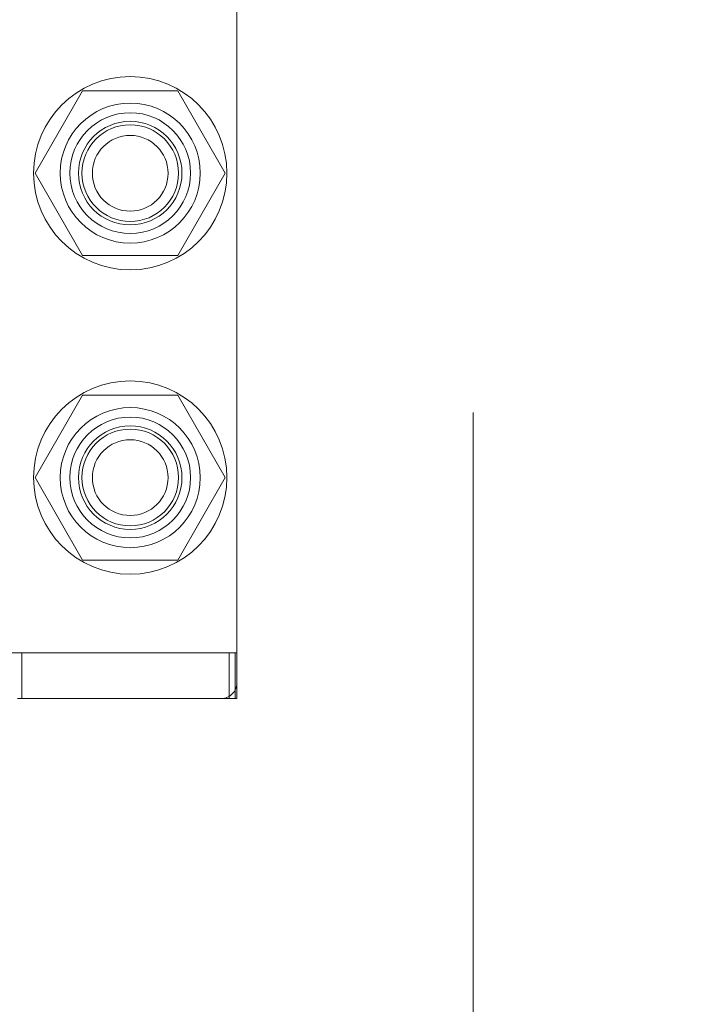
# Model space of a CAD drawing. Header units: inches. Extents: x 0.2 to 10.8, y 0.2 to 8.2.
# Tile 98 of 171: x 3.1043 to 3.19, y 5.0309 to 5.1581. Entities that reach past the tile are written whole.
import ezdxf

# ---------------------------------------------------------------- set-up
doc = ezdxf.new("R2010")
doc.units = ezdxf.units.IN
doc.header["$MEASUREMENT"] = 0
doc.linetypes.add('HIDDEN', pattern=[0.075, 0.05, -0.025])
doc.layers.add('DIMENSIONS', color=140, linetype='Continuous')
doc.layers.add('SLD-0', color=179, linetype='Continuous')
doc.styles.add('SLDTEXTSTYLE0', font='TXT', dxfattribs={"width": 0.7})
doc.dimstyles.new('SLDDIMSTYLE0', dxfattribs={"dimtxt": 0.084961, "dimasz": 0.13, "dimexe": 0, "dimexo": 0.0625, "dimgap": 0.02124, "dimtad": 0, "dimtih": 1, "dimtoh": 1, "dimlfac": 20, "dimrnd": 1e-09, "dimzin": 12, "dimdsep": 46, "dimtxsty": 'SLDTEXTSTYLE0', "dimsah": 1, "dimcen": 0.09, "dimadec": 0, "dimazin": 3, "dimtfac": 1, "dimtofl": 0, "dimtmove": 0, "dimatfit": 3, "dimfxl": 0, "dimfrac": 2, "dimtolj": 1, "dimtzin": 12, "dimarcsym": 0})

# ---------------------------------------------------------------- blocks, each defined once
blk = doc.blocks.new('_D')
at = {"layer": 'DIMENSIONS'}
for p, q in [((3.13996, 5.26916), (2.5826, 5.26916)), ((2.7076, 5.26916), (2.7076, 4.38519)), ((2.51069, 4.23114), (2.48216, 4.23114)), ((2.48216, 4.23114), (2.48216, 4.09611)), ((2.90452, 4.23114), (2.93305, 4.23114)), ((2.93305, 4.23114), (2.93305, 4.09611)), ((2.48216, 4.09611), (2.51069, 4.09611)), ((2.93305, 4.09611), (2.90452, 4.09611)), ((2.7076, 3.17499), (2.7076, 4.07709)), ((3.13996, 3.17499), (2.5826, 3.17499))]:
    blk.add_line(p, q, dxfattribs=at)
for points in [[(2.7076, 5.26916), (2.6876, 5.13916), (2.7276, 5.13916)], [(2.7076, 3.17499), (2.7276, 3.30499), (2.6876, 3.30499)]]:
    blk.add_solid(points, dxfattribs=at)
at = {"layer": 'DIMENSIONS', "char_height": 0.083333, "attachment_point": 1, "style": 'SLDTEXTSTYLE0'}
for s, insert in [('41.88', (2.54603, 4.35758)), ('1063.8', (2.51069, 4.20353))]:
    blk.add_mtext(s, dxfattribs=dict(at, insert=insert))

msp = doc.modelspace()

# ---------------------------------------------------------------- linework, layer by layer
at = {"layer": 'SLD-0', "linetype": 'HIDDEN', "lineweight": 18}
for p, q in [((3.1629096, 3.2073491), (3.1629096, 5.2367991)), ((3.1323391, 5.072366), (3.1323391, 5.1648857)), ((3.1124108, 5.1489408), (3.106262, 5.1382908)), ((3.1247083, 5.1489408), (3.1124108, 5.1489408)), ((3.1308571, 5.1382908), (3.1247083, 5.1489408)), ((3.106262, 5.1382908), (3.1124108, 5.1276408)), ((3.1247083, 5.1276408), (3.1308571, 5.1382908)), ((3.1124108, 5.1276408), (3.1247083, 5.1276408)), ((3.1124108, 5.1095908), (3.106262, 5.0989408)), ((3.1247083, 5.1095908), (3.1124108, 5.1095908)), ((3.1308571, 5.0989408), (3.1247083, 5.1095908)), ((3.106262, 5.0989408), (3.1124108, 5.0882908)), ((3.1247083, 5.0882908), (3.1308571, 5.0989408)), ((3.1124108, 5.0882908), (3.1247083, 5.0882908)), ((3.1313548, 5.076303), (3.1030084, 5.076303)), ((3.10454, 5.0703975), (3.10454, 5.076303)), ((3.1313548, 5.076303), (3.1323391, 5.076303)), ((3.1313548, 5.0703975), (3.1313548, 5.076303)), ((3.132125, 5.0703975), (3.132125, 5.076303)), ((3.1323391, 5.0703975), (3.1323391, 5.072366)), ((3.1039926, 5.0703975), (3.1303706, 5.0703975)), ((3.1313548, 5.0703975), (3.1303706, 5.0703975)), ((3.1323391, 5.0703975), (3.1313548, 5.0703975))]:
    msp.add_line(p, q, dxfattribs=at)
for centre, radius in [((3.1185596, 5.1382991), 0.0125), ((3.1185596, 5.1383109), 0.0090551), ((3.1185596, 5.1383074), 0.0078125), ((3.1185596, 5.1383109), 0.0066929), ((3.1185596, 5.1383074), 0.00625), ((3.1185596, 5.1382908), 0.0048975), ((3.1185596, 5.0989491), 0.0125), ((3.1185596, 5.0989408), 0.0090551), ((3.1185596, 5.0989574), 0.0078125), ((3.1185596, 5.0989408), 0.0066929), ((3.1185596, 5.0989574), 0.00625), ((3.1185596, 5.0989408), 0.0048975)]:
    msp.add_circle(centre, radius, dxfattribs=at)
msp.add_arc((3.1303706, 5.072366), 0.0019685, 270, 0, dxfattribs=at)

# ---------------------------------------------------------------- dimensions: what is measured, and where the dimension line sits
at = {"layer": 'DIMENSIONS'}
dim = msp.add_linear_dim(base=(2.7076014, 3.1749908), p1=(3.1899596, 5.2691574), p2=(3.1899596, 3.1749908), angle=90, dimstyle='SLDDIMSTYLE0', dxfattribs=at)
dim.commit()
dim.dimension.update_dxf_attribs({"geometry": '_D', "text_midpoint": (2.7076014, 4.2311406), "dimtype": 160})

doc.saveas('drawing.dxf')
